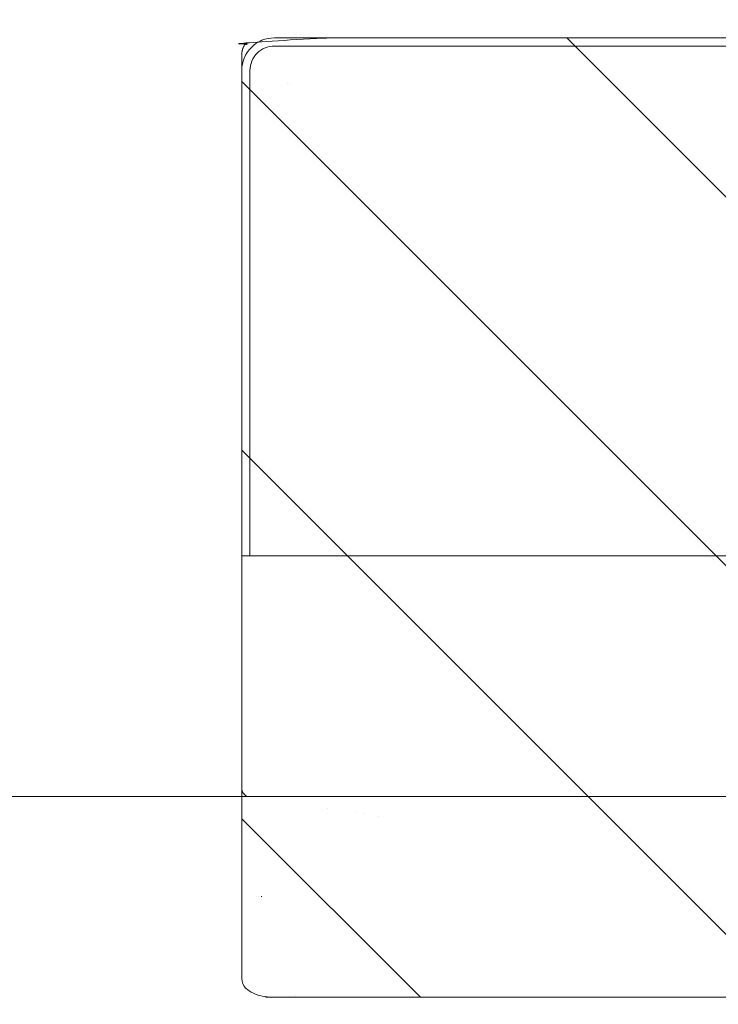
# Model space of a CAD drawing. Header units: inches. Extents: x -467 to -298, y -222 to 20.
# Tile 32 of 57: x -345.8 to -344.11, y -6.04 to -3.67. Entities that reach past the tile are written whole.
import ezdxf

# ---------------------------------------------------------------- set-up
doc = ezdxf.new("R2010")
doc.units = ezdxf.units.IN
doc.header["$LTSCALE"] = 32
doc.header["$MEASUREMENT"] = 0
doc.linetypes.add('Dash Style-1', pattern=[0.083328, 0.041656, -0.041672])
for name, color, linetype, lineweight in [('DashLine', 7, 'Dash Style-1', 13), ('DashLineFill', 7, 'Dash Style-1', 13), ('Drawing', 7, 'Continuous', 18), ('None', 7, 'Continuous', 18), ('SolidLine', 7, 'Continuous', 15)]:
    doc.layers.add(name, color=color, linetype=linetype, lineweight=lineweight)

# ---------------------------------------------------------------- blocks, each defined once
blk = doc.blocks.new('Group-32')
at = {"layer": 'DashLine', "flags": 128}
blk.add_lwpolyline([(0, -2.5591), (69.7638, -2.5591), (69.7638, -24.0157), (0, -24.0157)], close=True, dxfattribs=at)
at = {"layer": 'SolidLine', "flags": 128}
blk.add_lwpolyline([(0, -2.5591), (69.7638, -2.5591), (69.7638, -24.0157), (0, -24.0157)], close=True, dxfattribs=at)
blk = doc.blocks.new('TiMotion_Handset (2D)')
at = {"layer": 'DashLineFill', "linetype": 'Continuous', "lineweight": 13}
h = blk.add_hatch(dxfattribs=at)
h.set_pattern_fill('Steel', color=253, style=0, pattern_type=2)
h.set_pattern_definition([(45, (0, 0), (-1.613, 1.9357), []), (45, (-1.0608, 1.0608), (-0.47235, 0.41676), [])])
h.paths.add_polyline_path([(-0.5651, 2.4409), (-0.5637, 2.4432), (-0.5622, 2.4453), (-0.5606, 2.4473), (-0.5588, 2.4491), (-0.557, 2.4509), (-0.555, 2.4525), (-0.5529, 2.454), (-0.5507, 2.4554), (-0.5484, 2.4566), (-0.546, 2.4577), (-0.5436, 2.4586), (-0.5412, 2.4593), (-0.5387, 2.4599), (-0.5362, 2.4603), (-0.5336, 2.4605), (-0.531, 2.4606), (0.4426, 2.4606), (0.4452, 2.4605), (0.4478, 2.4603), (0.4503, 2.4599), (0.4528, 2.4593), (0.4552, 2.4586), (0.4576, 2.4577), (0.46, 2.4566), (0.4623, 2.4554), (0.4645, 2.454), (0.4666, 2.4525), (0.4686, 2.4509), (0.4704, 2.4491), (0.4722, 2.4473), (0.4738, 2.4453), (0.4753, 2.4432), (0.4767, 2.4409), (0.4779, 2.4386), (0.479, 2.4363), (0.4799, 2.4339), (0.4806, 2.4315), (0.4812, 2.429), (0.4816, 2.4264), (0.4819, 2.4239), (0.482, 2.4213), (0.482, 1.7656), (0.4825, 1.764), (0.483, 1.7623), (0.4834, 1.7606), (0.4838, 1.7589), (0.484, 1.7572), (0.4842, 1.7555), (0.4843, 1.7537), (0.4844, 1.752), (0.4844, -1.752), (0.4843, -1.7546), (0.484, -1.7572), (0.4836, -1.7597), (0.483, -1.7622), (0.4823, -1.7646), (0.4814, -1.767), (0.4803, -1.7693), (0.4791, -1.7717), (0.4777, -1.7739), (0.4762, -1.776), (0.4746, -1.778), (0.4728, -1.7798), (0.471, -1.7816), (0.469, -1.7832), (0.4669, -1.7847), (0.4647, -1.7861), (0.4624, -1.7873), (0.46, -1.7884), (0.4576, -1.7893), (0.4552, -1.79), (0.4527, -1.7906), (0.4502, -1.791), (0.4476, -1.7913), (0.445, -1.7913), (-1.7905, -1.7913), (-1.7931, -1.7913), (-1.7957, -1.791), (-1.7982, -1.7906), (-1.8007, -1.79), (-1.8032, -1.7893), (-1.8055, -1.7884), (-1.8079, -1.7873), (-1.8102, -1.7861), (-1.8124, -1.7847), (-1.8145, -1.7832), (-1.8165, -1.7816), (-1.8184, -1.7798), (-1.8201, -1.778), (-1.8217, -1.776), (-1.8232, -1.7739), (-1.8246, -1.7717), (-1.8258, -1.7693), (-1.8269, -1.767), (-1.8278, -1.7646), (-1.8286, -1.7622), (-1.8291, -1.7597), (-1.8296, -1.7572), (-1.8298, -1.7546), (-1.8299, -1.752), (-1.8299, 1.752), (-1.8298, 1.7546), (-1.8296, 1.7572), (-1.8291, 1.7597), (-1.8286, 1.7622), (-1.8278, 1.7646), (-1.8269, 1.767), (-1.8258, 1.7693), (-1.8246, 1.7717), (-1.8232, 1.7739), (-1.8217, 1.776), (-1.8201, 1.778), (-1.8184, 1.7798), (-1.8165, 1.7816), (-1.8145, 1.7832), (-1.8124, 1.7847), (-1.8102, 1.7861), (-1.8079, 1.7873), (-1.8055, 1.7884), (-1.8032, 1.7893), (-1.8007, 1.79), (-1.7982, 1.7906), (-1.7957, 1.791), (-1.7931, 1.7913), (-1.7905, 1.7913), (-0.5703, 1.7913), (-0.5703, 2.4213), (-0.5703, 2.4239), (-0.57, 2.4264), (-0.5696, 2.429), (-0.569, 2.4315), (-0.5683, 2.4339), (-0.5674, 2.4363), (-0.5663, 2.4386)])
at = {"layer": 'DashLineFill'}
blk.add_open_spline([(-0.5651, 2.4409), (-0.5598, 2.4501), (-0.5415, 2.4606), (-0.0442, 2.4606), (0.4531, 2.4606), (0.4714, 2.4501), (0.482, 2.4318), (0.482, 2.0934), (0.482, 1.7656), (0.4844, 1.7591), (0.4844, 0), (0.4844, -1.7625), (0.4738, -1.7808), (0.4555, -1.7913), (-0.6728, -1.7913), (-1.8011, -1.7913), (-1.8193, -1.7808), (-1.8299, -1.7625), (-1.8299, 0), (-1.8299, 1.7625), (-1.8193, 1.7808), (-1.8011, 1.7913), (-1.1804, 1.7913), (-0.5703, 1.7913), (-0.5703, 2.1063), (-0.5703, 2.4318), (-0.5651, 2.4409)], degree=2, knots=[0, 0, 0, 0.001659, 0.003318, 0.079878, 0.081538, 0.083197, 0.084856, 0.136418, 0.136418, 0.137506, 0.404845, 0.406455, 0.408065, 0.409674, 0.580236, 0.581846, 0.583456, 0.585066, 0.852405, 0.854014, 0.855624, 0.857234, 0.950329, 0.950329, 0.99839, 1, 1, 1], dxfattribs=at)
at = {"layer": 'Drawing', "color": 7, "linetype": 'Continuous'}
for p, q in [((0, -1.7717), (0, 1.7717)), ((0.4844, -1.7189), (0.4844, 1.6339)), ((0.2409, -1.7441), (0.2408, -1.7441)), ((0.2417, -1.7441), (0.2416, -1.7441)), ((-0.0178, -1.7913), (-0.5808, -1.7913)), ((0.4397, -1.7913), (-0.0177, -1.7913))]:
    blk.add_line(p, q, dxfattribs=at)
at = {"layer": 'Drawing'}
for p, q in [((0.0475, -1.4606), (0.0475, -1.4606)), ((0.0421, -1.4961), (0.0421, -1.4961)), ((0.0391, -1.5157), (0.0391, -1.5157)), ((0.0285, -1.5851), (0.0285, -1.5852)), ((0.4801, -1.6607), (0.4801, -1.6611)), ((0.241, -1.752), (0.2409, -1.752)), ((0.2416, -1.752), (0.2415, -1.752))]:
    blk.add_line(p, q, dxfattribs=at)
at = {"layer": 'SolidLine', "color": 253, "linetype": 'Continuous'}
for p, q in [((-0.5808, 1.7913), (-0.5808, -1.7905)), ((-0.5808, -1.7906), (-0.5808, -1.7913))]:
    blk.add_line(p, q, dxfattribs=at)
at = {"layer": 'SolidLine', "color": 253}
for p, q in [((-1.8299, 1.7126), (-1.8299, -1.7126)), ((-1.8102, 1.7126), (-1.8102, -1.7126)), ((-1.7207, -1.6772), (-1.7208, -1.6772)), ((-1.7203, -1.6819), (-1.7203, -1.6819)), ((-0.5808, -1.7717), (-1.7511, -1.7717)), ((-0.5808, -1.7913), (-1.7511, -1.7913))]:
    blk.add_line(p, q, dxfattribs=at)
at = {"layer": 'SolidLine', "flags": 128}
blk.add_lwpolyline([(0.4397, -1.7913, 0.191848), (0.462, -1.7821, 0.14813), (0.4815, -1.742, 0.040526), (0.4842, -1.7189)], format="xyb", dxfattribs=at)
at = {"layer": 'SolidLine', "color": 253}
for centre, radius, start, end in [((-1.7512, -1.7127), 0.0787, 179.951, 270.049), ((-1.7511, -1.7126), 0.0591, 180, 270)]:
    blk.add_arc(centre, radius, start, end, dxfattribs=at)
at = {"layer": 'SolidLine'}
blk.add_arc((-0.0189, -1.7725), 0.0189, 273.077, 2.5505, dxfattribs=at)
blk = doc.blocks.new('Group-61')
at = {"layer": 'None'}
blk.add_blockref('Group-32', (0, 0), dxfattribs=at)
at = {"layer": 'None', "color": 7, "rotation": 270}
blk.add_blockref('TiMotion_Handset (2D)', (61.8622, -24.0157), dxfattribs=at)
blk = doc.blocks.new('SL Credenza Desk Top (2D)')
at = {"layer": 'None'}
blk.add_blockref('Group-61', (0, 0), dxfattribs=at)
at = {"layer": 'Drawing', "color": 0, "flags": 1}
for tag in ['Tag', 'Catalog', 'Option1', 'Option2', 'Option3', 'Option4', 'Option5', 'Option6', 'Option7', 'Option8', 'Option9', 'Option10', 'Option11', 'Option12', 'Custom', 'FinishGroup', 'Discount', 'Item2', 'Item3', 'Item6', 'Item9', 'Item10', 'Item12', 'Item13', 'Item16', 'Item19', 'Item20', 'Item21', 'Item22', 'Item23', 'Item24', 'Item25', 'Item8', 'Item18', 'Item1', 'Item4', 'Item5', 'Item7', 'Item11', 'Item14', 'Item15', 'Item17']:
    blk.add_attdef(tag, (-45.8716, 8.9537), '', height=0.00709, dxfattribs=at)

msp = doc.modelspace()

# ---------------------------------------------------------------- block references
at = {"layer": 'Drawing'}
msp.add_blockref('SL Credenza Desk Top (2D)', (-405.3309, 18.4764), dxfattribs=at)

doc.saveas('drawing.dxf')
